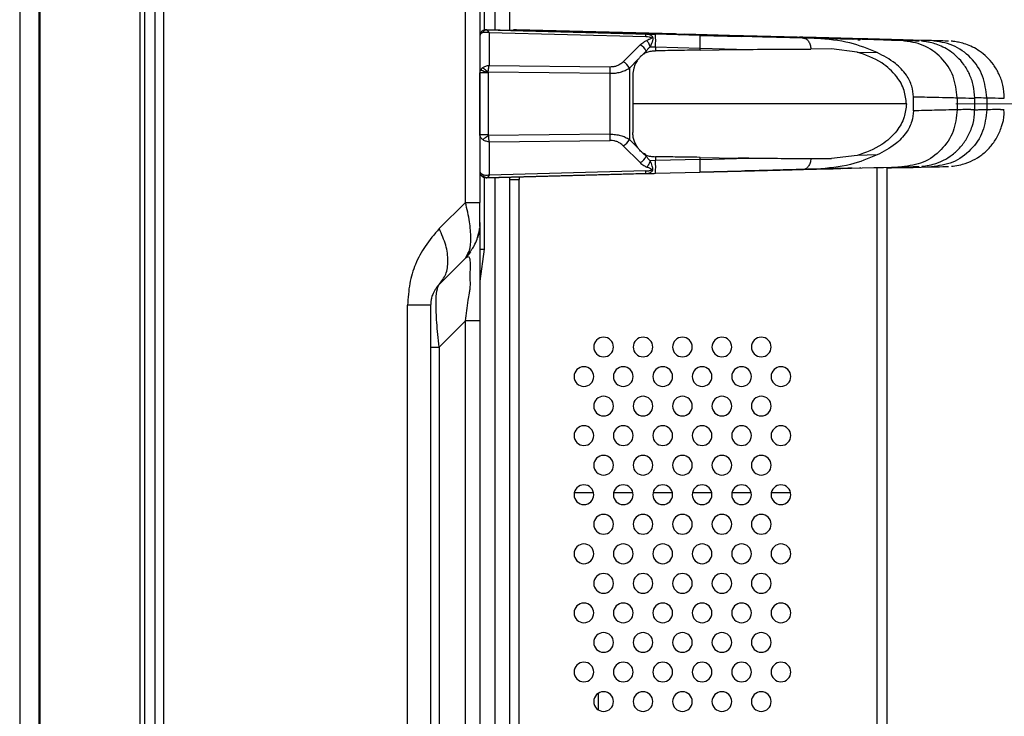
# Model space of a CAD drawing. Header units: millimetres. Extents: x 0 to 1118, y 0 to 864.
# Tile 52 of 256: x 528 to 548, y 469 to 483. Entities that reach past the tile are written whole.
import ezdxf

# ---------------------------------------------------------------- set-up
doc = ezdxf.new("R2010")
doc.units = ezdxf.units.MM
doc.styles.add('SLDTEXTSTYLE3', font='TXT', dxfattribs={"width": 0.75})
doc.dimstyles.new('SLDDIMSTYLE0', dxfattribs={"dimtxt": 4.7625, "dimasz": 3.556, "dimexe": 0, "dimexo": 0.0625, "dimgap": 1.190625, "dimtad": 1, "dimlfac": 5, "dimrnd": 1e-09, "dimzin": 12, "dimdsep": 46, "dimtxsty": 'SLDTEXTSTYLE3', "dimsah": 1, "dimcen": 0.09, "dimadec": 0, "dimazin": 3, "dimtfac": 1, "dimtofl": 0, "dimtmove": 0, "dimatfit": 3, "dimfxl": 1, "dimfrac": 2, "dimtolj": 1, "dimtzin": 12, "dimarcsym": 0})

# ---------------------------------------------------------------- blocks, each defined once
blk = doc.blocks.new('_D_11')
at = {"color": 7, "linetype": 'Continuous', "lineweight": 0}
for p, q in [((547.234, 481.059), (567.714, 481.059)), ((566.714, 350.065), (566.714, 481.059)), ((537.068, 350.065), (567.714, 350.065))]:
    blk.add_line(p, q, dxfattribs=at)
at = {"color": 7, "linetype": 'Continuous', "lineweight": 18}
for points in [[(566.714, 481.059), (566.333, 477.503), (567.095, 477.503)], [(566.714, 350.065), (567.095, 353.621), (566.333, 353.621)]]:
    blk.add_solid(points, dxfattribs=at)
at = {"color": 7, "linetype": 'Continuous', "lineweight": 18, "insert": (560.574, 409.559), "char_height": 4.7625, "attachment_point": 1, "rotation": 90, "style": 'SLDTEXTSTYLE3'}
blk.add_mtext('654.97', dxfattribs=at)

msp = doc.modelspace()

# ---------------------------------------------------------------- linework, layer by layer
at = {"color": 7, "linetype": 'Continuous', "lineweight": 25}
for p, q in [((530.9767, 542.3522), (530.9767, 351.965)), ((528.2367, 540.5322), (528.2367, 353.785)), ((528.2484, 353.785), (528.2484, 540.5322)), ((528.625, 540.5322), (528.625, 353.785)), ((528.6533, 353.785), (528.6533, 540.5322)), ((530.6767, 540.5322), (530.6767, 353.785)), ((530.7767, 353.785), (530.7767, 540.5322)), ((538.1767, 533.7209), (538.1767, 482.5488)), ((537.2838, 479.053), (537.2838, 482.9761)), ((537.5767, 482.9761), (537.5767, 479.053)), ((537.7012, 482.5593), (537.6821, 482.5595)), ((537.6998, 482.5613), (540.992, 482.4751)), ((540.9453, 482.4763), (537.7185, 482.5608)), ((537.7614, 482.507), (537.7615, 481.8312)), ((537.7614, 482.507), (540.9453, 482.4236)), ((538.2571, 482.554), (538.2448, 482.5471)), ((538.3012, 482.5593), (538.2821, 482.5595)), ((538.2998, 482.5613), (541.592, 482.4751)), ((541.5453, 482.4763), (538.3185, 482.5608)), ((542.0422, 482.4476), (541.1371, 482.4713)), ((542.6422, 482.4476), (541.7371, 482.4713)), ((542.0422, 482.4476), (542.8829, 482.4256)), ((542.6422, 482.4476), (543.4829, 482.4256)), ((544.4055, 482.3857), (544.1454, 482.3925)), ((545.0055, 482.3857), (544.7454, 482.3925)), ((545.1493, 482.3663), (545.0055, 482.3857)), ((540.8288, 482.2531), (540.4867, 481.9108)), ((541.0345, 482.2168), (541.1404, 482.2114)), ((541.1404, 482.2114), (541.1404, 482.1337)), ((541.1404, 482.2114), (542.0454, 482.1877)), ((542.0454, 482.1472), (542.0454, 482.1877)), ((542.0454, 482.1877), (543.0364, 482.1634)), ((545.2993, 482.3623), (544.9421, 482.3717)), ((545.2915, 482.347), (545.2467, 482.3531)), ((545.2993, 482.3623), (545.2862, 482.3627)), ((545.8993, 482.3623), (545.5421, 482.3717)), ((545.8993, 482.3623), (545.8862, 482.3627)), ((546.4896, 482.3312), (546.4862, 482.3313)), ((547.0896, 482.3312), (547.0862, 482.3313)), ((540.8865, 482.0586), (540.9537, 482.1259)), ((540.9537, 482.1004), (540.9537, 482.1259)), ((542.0454, 482.1472), (542.8192, 482.1623)), ((542.8192, 482.1623), (543.0364, 482.1634)), ((544.7118, 482.1722), (544.2935, 482.17)), ((545.2309, 482.1081), (544.7118, 482.1722)), ((545.2309, 482.1081), (545.6368, 482.0975)), ((540.223, 481.8045), (537.7615, 481.8312)), ((540.6116, 481.7836), (540.7823, 481.9544)), ((540.6116, 481.7836), (540.6116, 480.3335)), ((537.5767, 480.4337), (537.5767, 481.6834)), ((537.7409, 481.6834), (537.7409, 480.4337)), ((537.7471, 481.7041), (540.223, 481.6772)), ((540.223, 480.4399), (540.223, 481.6772)), ((540.68, 481.6426), (540.68, 480.4746)), ((546.3737, 480.9156), (546.3737, 481.2015)), ((547.2635, 481.1808), (547.2635, 480.9363)), ((547.6193, 480.9455), (547.6193, 481.1813)), ((547.8635, 481.1808), (547.8635, 480.9363)), ((546.2337, 481.0586), (540.68, 481.0586)), ((547.5414, 480.9446), (547.6081, 480.9446)), ((547.6081, 480.9454), (547.6164, 480.9454)), ((547.6164, 480.9455), (547.6183, 480.9455)), ((547.6193, 480.9358), (547.6193, 480.9455)), ((548.1414, 480.9446), (548.2081, 480.9446)), ((548.2081, 480.9454), (548.2164, 480.9454)), ((548.2164, 480.9455), (548.2183, 480.9455)), ((540.223, 480.4399), (537.7471, 480.4131)), ((537.7615, 480.2859), (537.7614, 479.6101)), ((537.7615, 480.2859), (540.223, 480.3126)), ((540.4867, 480.2063), (540.8288, 479.864)), ((540.7823, 480.1628), (540.6116, 480.3335)), ((540.9537, 479.9913), (540.8865, 480.0585)), ((540.9537, 479.9913), (540.9537, 480.0167)), ((541.1404, 479.9834), (541.1404, 479.9057)), ((545.2309, 480.009), (544.7118, 479.9449)), ((545.6368, 480.0196), (545.2309, 480.009)), ((541.1404, 479.9057), (541.0345, 479.9003)), ((542.0454, 479.9294), (541.1404, 479.9057)), ((542.0454, 479.9699), (542.8192, 479.9548)), ((542.0454, 479.9294), (542.0454, 479.9699)), ((542.0454, 479.9294), (543.0364, 479.9537)), ((543.0364, 479.9537), (542.8192, 479.9548)), ((544.2935, 479.9471), (544.7118, 479.9449)), ((546.4862, 479.7859), (546.4896, 479.7859)), ((547.0862, 479.7859), (547.0896, 479.7859)), ((540.9921, 479.642), (537.7107, 479.5561)), ((537.7185, 479.5563), (540.9453, 479.6408)), ((540.9453, 479.6935), (537.7614, 479.6101)), ((541.1371, 479.6458), (542.0422, 479.6695)), ((542.8829, 479.6915), (542.0422, 479.6695)), ((544.1453, 479.7246), (544.4055, 479.7314)), ((544.9421, 479.7454), (545.2993, 479.7548)), ((545.2993, 479.7548), (545.2861, 479.7544)), ((545.8367, 479.7688), (545.8367, 352.9062)), ((545.8993, 479.7548), (545.8861, 479.7544)), ((537.66, 479.564), (537.6826, 479.5639)), ((538.1767, 479.5683), (538.1767, 430.1986)), ((538.1767, 479.5186), (538.3767, 479.5186)), ((538.3767, 479.5735), (538.3767, 479.5186)), ((538.3767, 430.5986), (538.3767, 479.5186)), ((537.2838, 479.053), (536.7521, 478.5224)), ((537.2838, 479.053), (537.5767, 479.053)), ((537.5767, 478.6459), (537.5767, 478.6288)), ((537.5732, 478.4939), (537.5666, 478.4873)), ((537.5732, 478.4939), (537.5666, 478.4873)), ((537.5765, 478.51), (537.5767, 478.511)), ((537.2838, 477.9217), (537.323, 477.9989)), ((537.5767, 478.1062), (537.5824, 478.1062)), ((536.7524, 477.3903), (537.2838, 477.9217)), ((536.1081, 435.2071), (536.1081, 476.966)), ((536.5767, 476.966), (536.5767, 435.2071)), ((536.7524, 476.1175), (537.2838, 476.6489)), ((537.2838, 435.5242), (537.2838, 476.6489)), ((537.5767, 476.6489), (537.5767, 435.5242)), ((536.5767, 476.1175), (536.7524, 476.1175)), ((536.7524, 476.1175), (536.7524, 436.0556)), ((539.8826, 473.1586), (539.4907, 473.1586)), ((540.6826, 473.1586), (540.2907, 473.1586)), ((541.4826, 473.1586), (541.0907, 473.1586)), ((542.2826, 473.1586), (541.8907, 473.1586)), ((543.0826, 473.1586), (542.6907, 473.1586)), ((543.8826, 473.1586), (543.4907, 473.1586)), ((539.9767, 469.0856), (539.9767, 468.7515))]:
    msp.add_line(p, q, dxfattribs=at)
at = {"color": 8, "linetype": 'Continuous', "lineweight": 25}
for p, q in [((531.1524, 539.1794), (531.1524, 361.1578)), ((537.8838, 482.5565), (537.8838, 533.7209)), ((537.6645, 483.9229), (537.6645, 482.557)), ((542.6439, 482.4377), (542.6422, 482.4476)), ((547.6183, 480.9455), (547.6193, 480.9455)), ((548.2183, 480.9455), (548.2193, 480.9455)), ((537.6328, 479.6147), (537.5932, 479.641)), ((545.6367, 352.9062), (545.6367, 479.7636)), ((537.6645, 479.5601), (537.6645, 478.1062)), ((537.8838, 430.1986), (537.8838, 479.5606)), ((537.6645, 478.1062), (537.5767, 477.4571))]:
    msp.add_line(p, q, dxfattribs=at)
at = {"color": 7, "linetype": 'Continuous', "lineweight": 25, "flags": 128}
for points in [[(537.6566, 482.5545), (537.676, 482.5596), (537.6774, 482.5598)], [(538.2566, 482.5545), (538.276, 482.5596), (538.2774, 482.5598)], [(544.1454, 482.3925), (543.9125, 482.3986), (543.6681, 482.405), (543.4136, 482.4117), (543.1505, 482.4186), (542.8803, 482.4257), (542.6044, 482.4329), (542.3245, 482.4402), (542.0422, 482.4476)], [(544.7454, 482.3925), (544.5125, 482.3986), (544.2681, 482.405), (544.0136, 482.4117), (543.7505, 482.4186), (543.4803, 482.4257), (543.2044, 482.4329), (542.9245, 482.4402), (542.6422, 482.4476)], [(546.1402, 482.3403), (546.0557, 482.3425), (545.9319, 482.3458), (545.7694, 482.35), (545.5689, 482.3553), (545.3312, 482.3615), (545.0573, 482.3687), (544.7483, 482.3768), (544.4055, 482.3857)], [(546.7402, 482.3403), (546.6557, 482.3425), (546.5319, 482.3458), (546.3694, 482.35), (546.1689, 482.3553), (545.9312, 482.3615), (545.6573, 482.3687), (545.3483, 482.3768), (545.0055, 482.3857)], [(546.4896, 482.3312), (546.4891, 482.3312), (546.4789, 482.3314), (546.4554, 482.3321), (546.4187, 482.333), (546.3688, 482.3343), (546.3058, 482.336), (546.2296, 482.338), (546.1402, 482.3403)], [(547.0896, 482.3312), (547.0891, 482.3312), (547.0789, 482.3314), (547.0554, 482.3321), (547.0187, 482.333), (546.9688, 482.3343), (546.9058, 482.336), (546.8296, 482.338), (546.7402, 482.3403)], [(546.1402, 479.7768), (546.2296, 479.7791), (546.3058, 479.7811), (546.3688, 479.7828), (546.4187, 479.7841), (546.4554, 479.7851), (546.4789, 479.7857), (546.4891, 479.7859), (546.4896, 479.7859)], [(546.7402, 479.7768), (546.8296, 479.7791), (546.9058, 479.7811), (546.9688, 479.7828), (547.0187, 479.7841), (547.0554, 479.7851), (547.0789, 479.7857), (547.0891, 479.7859), (547.0896, 479.7859)], [(537.6201, 479.5834), (537.6129, 479.5898), (537.6005, 479.604)], [(542.0422, 479.6695), (542.3245, 479.6769), (542.6044, 479.6842), (542.8802, 479.6914), (543.1505, 479.6985), (543.4136, 479.7054), (543.6681, 479.7121), (543.9124, 479.7185), (544.1453, 479.7246)], [(544.4055, 479.7314), (544.7483, 479.7403), (545.0573, 479.7484), (545.3312, 479.7556), (545.5689, 479.7618), (545.7694, 479.7671), (545.9319, 479.7713), (546.0557, 479.7746), (546.1402, 479.7768)], [(545.8367, 479.7531), (545.9312, 479.7556), (546.1689, 479.7618), (546.3694, 479.7671), (546.5319, 479.7713), (546.6557, 479.7746), (546.7402, 479.7768)], [(537.2838, 477.9217), (537.3497, 477.9944), (537.3926, 478.0507)]]:
    msp.add_lwpolyline(points, dxfattribs=at)
at = {"color": 8, "linetype": 'Continuous', "lineweight": 25, "flags": 128}
msp.add_lwpolyline([(541.7371, 482.4713), (541.739, 482.4663), (541.7402, 482.4555)], dxfattribs=at)
at = {"color": 7, "linetype": 'Continuous', "lineweight": 25}
for centre, radius, start, end in [((537.6967, 482.4414), 0.12, 147.18766, 179.99971), ((539.4525, 482.3204), 1.6914, 356.30458, 5.11833), ((540.6949, 481.9968), 0.2892, 26.51379, 62.42198), ((535.072, 481.7408), 5.1514, 359.29248, 0.70808), ((540.3528, 481.6545), 0.2892, 26.51329, 62.422), ((535.072, 480.3763), 5.1514, 359.29192, 0.70752), ((540.3528, 480.4626), 0.2892, 297.578, 333.48673), ((540.6949, 480.1204), 0.2892, 297.57855, 333.48459), ((539.4525, 479.7967), 1.6914, 354.88168, 3.69541), ((537.6967, 479.6757), 0.12, 180.00028, 212.14517), ((540.2278, 479.6671), 0.718, 357.89676, 2.10326), ((536.5767, 478.6288), 1, 343.50743, 354.67818), ((540.0867, 476.1186), 0.2, 90, 270), ((540.0867, 476.1186), 0.2, 270, 90), ((540.8867, 476.1186), 0.2, 90, 270), ((540.8867, 476.1186), 0.2, 270, 90), ((541.6867, 476.1186), 0.2, 90, 270), ((541.6867, 476.1186), 0.2, 270, 90), ((542.4867, 476.1186), 0.2, 90, 270), ((542.4867, 476.1186), 0.2, 270, 90), ((543.2867, 476.1186), 0.2, 90, 270), ((543.2867, 476.1186), 0.2, 270, 90), ((539.6867, 475.5186), 0.2, 90, 270), ((539.6867, 475.5186), 0.2, 270, 90), ((540.4867, 475.5186), 0.2, 90, 270), ((540.4867, 475.5186), 0.2, 270, 90), ((541.2867, 475.5186), 0.2, 90, 270), ((541.2867, 475.5186), 0.2, 270, 90), ((542.0867, 475.5186), 0.2, 90, 270), ((542.0867, 475.5186), 0.2, 270, 90), ((542.8867, 475.5186), 0.2, 90, 270), ((542.8867, 475.5186), 0.2, 270, 90), ((543.6867, 475.5186), 0.2, 90, 270), ((543.6867, 475.5186), 0.2, 270, 90), ((540.0867, 474.9186), 0.2, 90, 270), ((540.0867, 474.9186), 0.2, 270, 90), ((540.8867, 474.9186), 0.2, 90, 270), ((540.8867, 474.9186), 0.2, 270, 90), ((541.6867, 474.9186), 0.2, 90, 270), ((541.6867, 474.9186), 0.2, 270, 90), ((542.4867, 474.9186), 0.2, 90, 270), ((542.4867, 474.9186), 0.2, 270, 90), ((543.2867, 474.9186), 0.2, 90, 270), ((543.2867, 474.9186), 0.2, 270, 90), ((539.6867, 474.3186), 0.2, 90, 270), ((539.6867, 474.3186), 0.2, 270, 90), ((540.4867, 474.3186), 0.2, 90, 270), ((540.4867, 474.3186), 0.2, 270, 90), ((541.2867, 474.3186), 0.2, 90, 270), ((541.2867, 474.3186), 0.2, 270, 90), ((542.0867, 474.3186), 0.2, 90, 270), ((542.0867, 474.3186), 0.2, 270, 90), ((542.8867, 474.3186), 0.2, 90, 270), ((542.8867, 474.3186), 0.2, 270, 90), ((543.6867, 474.3186), 0.2, 90, 270), ((543.6867, 474.3186), 0.2, 270, 90), ((540.0867, 473.7186), 0.2, 90, 270), ((540.0867, 473.7186), 0.2, 270, 90), ((540.8867, 473.7186), 0.2, 90, 270), ((540.8867, 473.7186), 0.2, 270, 90), ((541.6867, 473.7186), 0.2, 90, 270), ((541.6867, 473.7186), 0.2, 270, 90), ((542.4867, 473.7186), 0.2, 90, 270), ((542.4867, 473.7186), 0.2, 270, 90), ((543.2867, 473.7186), 0.2, 90, 270), ((543.2867, 473.7186), 0.2, 270, 90), ((539.6867, 473.1186), 0.2, 90, 270), ((539.6867, 473.1186), 0.2, 270, 90), ((540.4867, 473.1186), 0.2, 90, 270), ((540.4867, 473.1186), 0.2, 270, 90), ((541.2867, 473.1186), 0.2, 90, 270), ((541.2867, 473.1186), 0.2, 270, 90), ((542.0867, 473.1186), 0.2, 90, 270), ((542.0867, 473.1186), 0.2, 270, 90), ((542.8867, 473.1186), 0.2, 90, 270), ((542.8867, 473.1186), 0.2, 270, 90), ((543.6867, 473.1186), 0.2, 90, 270), ((543.6867, 473.1186), 0.2, 270, 90), ((540.0867, 472.5186), 0.2, 90, 270), ((540.0867, 472.5186), 0.2, 270, 90), ((540.8867, 472.5186), 0.2, 90, 270), ((540.8867, 472.5186), 0.2, 270, 90), ((541.6867, 472.5186), 0.2, 90, 270), ((541.6867, 472.5186), 0.2, 270, 90), ((542.4867, 472.5186), 0.2, 90, 270), ((542.4867, 472.5186), 0.2, 270, 90), ((543.2867, 472.5186), 0.2, 90, 270), ((543.2867, 472.5186), 0.2, 270, 90), ((539.6867, 471.9186), 0.2, 90, 270), ((539.6867, 471.9186), 0.2, 270, 90), ((540.4867, 471.9186), 0.2, 90, 270), ((540.4867, 471.9186), 0.2, 270, 90), ((541.2867, 471.9186), 0.2, 90, 270), ((541.2867, 471.9186), 0.2, 270, 90), ((542.0867, 471.9186), 0.2, 90, 270), ((542.0867, 471.9186), 0.2, 270, 90), ((542.8867, 471.9186), 0.2, 90, 270), ((542.8867, 471.9186), 0.2, 270, 90), ((543.6867, 471.9186), 0.2, 90, 270), ((543.6867, 471.9186), 0.2, 270, 90), ((540.0867, 471.3186), 0.2, 90, 270), ((540.0867, 471.3186), 0.2, 270, 90), ((540.8867, 471.3186), 0.2, 90, 270), ((540.8867, 471.3186), 0.2, 270, 90), ((541.6867, 471.3186), 0.2, 90, 270), ((541.6867, 471.3186), 0.2, 270, 90), ((542.4867, 471.3186), 0.2, 90, 270), ((542.4867, 471.3186), 0.2, 270, 90), ((543.2867, 471.3186), 0.2, 90, 270), ((543.2867, 471.3186), 0.2, 270, 90), ((539.6867, 470.7186), 0.2, 90, 270), ((539.6867, 470.7186), 0.2, 270, 90), ((540.4867, 470.7186), 0.2, 90, 270), ((540.4867, 470.7186), 0.2, 270, 90), ((541.2867, 470.7186), 0.2, 90, 270), ((541.2867, 470.7186), 0.2, 270, 90), ((542.0867, 470.7186), 0.2, 90, 270), ((542.0867, 470.7186), 0.2, 270, 90), ((542.8867, 470.7186), 0.2, 90, 270), ((542.8867, 470.7186), 0.2, 270, 90), ((543.6867, 470.7186), 0.2, 90, 270), ((543.6867, 470.7186), 0.2, 270, 90), ((540.0867, 470.1186), 0.2, 90, 270), ((540.0867, 470.1186), 0.2, 270, 90), ((540.8867, 470.1186), 0.2, 90, 270), ((540.8867, 470.1186), 0.2, 270, 90), ((541.6867, 470.1186), 0.2, 90, 270), ((541.6867, 470.1186), 0.2, 270, 90), ((542.4867, 470.1186), 0.2, 90, 270), ((542.4867, 470.1186), 0.2, 270, 90), ((543.2867, 470.1186), 0.2, 90, 270), ((543.2867, 470.1186), 0.2, 270, 90), ((539.6867, 469.5186), 0.2, 90, 270), ((539.6867, 469.5186), 0.2, 270, 90), ((540.4867, 469.5186), 0.2, 90, 270), ((540.4867, 469.5186), 0.2, 270, 90), ((541.2867, 469.5186), 0.2, 90, 270), ((541.2867, 469.5186), 0.2, 270, 90), ((542.0867, 469.5186), 0.2, 90, 270), ((542.0867, 469.5186), 0.2, 270, 90), ((542.8867, 469.5186), 0.2, 90, 270), ((542.8867, 469.5186), 0.2, 270, 90), ((543.6867, 469.5186), 0.2, 90, 270), ((543.6867, 469.5186), 0.2, 270, 90), ((540.0867, 468.9186), 0.2, 90, 270), ((540.0867, 468.9186), 0.2, 270, 90), ((540.8867, 468.9186), 0.2, 90, 270), ((540.8867, 468.9186), 0.2, 270, 90), ((541.6867, 468.9186), 0.2, 90, 270), ((541.6867, 468.9186), 0.2, 270, 90), ((542.4867, 468.9186), 0.2, 90, 270), ((542.4867, 468.9186), 0.2, 270, 90), ((543.2867, 468.9186), 0.2, 90, 270), ((543.2867, 468.9186), 0.2, 270, 90)]:
    msp.add_arc(centre, radius, start, end, dxfattribs=at)
for points, knots in [([(537.6328, 482.5025), (537.6168, 482.4937), (537.5844, 482.476), (537.5793, 482.453), (537.5767, 482.4414)], [0, 0, 0, 0, 0.4946139, 1, 1, 1, 1]), ([(537.6571, 482.554), (537.6458, 482.5486), (537.623, 482.5377), (537.5978, 482.509), (537.5828, 482.4785), (537.581, 482.4579), (537.5803, 482.4497)], [0, 0, 0, 0, 0.273387, 0.5513693, 0.8203416, 1, 1, 1, 1]), ([(537.6328, 482.5025), (537.6516, 482.5083), (537.69, 482.5201), (537.7373, 482.5114), (537.7614, 482.507)], [0, 0, 0, 0, 0.49032836, 1, 1, 1, 1]), ([(537.6781, 482.5599), (537.6705, 482.5583), (537.6546, 482.5548), (537.6454, 482.547), (537.6407, 482.543)], [0, 0, 0, 0, 0.4770863, 1, 1, 1, 1]), ([(537.7185, 482.5608), (537.71, 482.5607), (537.6991, 482.5606), (537.6892, 482.5554), (537.6869, 482.5543)], [0, 0, 0, 0, 0.77653389, 1, 1, 1, 1]), ([(537.7185, 482.5608), (537.7125, 482.561), (537.7039, 482.5612), (537.7025, 482.5613), (537.702, 482.5613)], [0, 0, 0, 0, 0.7084788, 1, 1, 1, 1]), ([(537.7614, 482.507), (537.7536, 482.5224), (537.7381, 482.5528), (537.725, 482.5582), (537.7185, 482.5608)], [0, 0, 0, 0, 0.5045981, 1, 1, 1, 1]), ([(538.2781, 482.5599), (538.2704, 482.5583), (538.2573, 482.5556), (538.2497, 482.5495), (538.2466, 482.547)], [0, 0, 0, 0, 0.5899012, 1, 1, 1, 1]), ([(538.3185, 482.5608), (538.31, 482.5607), (538.2991, 482.5606), (538.2892, 482.5554), (538.2869, 482.5543)], [0, 0, 0, 0, 0.77653389, 1, 1, 1, 1]), ([(538.3185, 482.5608), (538.3125, 482.561), (538.3039, 482.5612), (538.3025, 482.5613), (538.302, 482.5613)], [0, 0, 0, 0, 0.7084788, 1, 1, 1, 1]), ([(540.9453, 482.4763), (540.9563, 482.4756), (540.993, 482.4733), (541.0404, 482.4586), (541.07, 482.4312), (541.0869, 482.4066), (541.0883, 482.3761), (541.0732, 482.3164), (541.0511, 482.2595), (541.0345, 482.2168)], [0, 0, 0, 0, 0.0891305, 0.2992381, 0.4010879, 0.484085, 0.5748444, 0.6815104, 1, 1, 1, 1]), ([(540.9453, 482.4763), (540.9801, 482.4754), (541.0422, 482.4738), (541.1082, 482.4721), (541.1371, 482.4713)], [0, 0, 0, 0, 0.5604586, 1, 1, 1, 1]), ([(540.9453, 482.4236), (540.968, 482.4223), (541.0013, 482.4203), (541.0383, 482.4121), (541.0539, 482.4059), (541.0597, 482.4014), (541.0614, 482.3986), (541.0615, 482.3963), (541.061, 482.3938), (541.0576, 482.3891), (541.0449, 482.3806), (541.0252, 482.3713), (540.9959, 482.3584), (540.9757, 482.3497), (540.9627, 482.344)], [0, 0, 0, 0, 0.2669413, 0.3928885, 0.4518068, 0.4732511, 0.4912886, 0.501027, 0.5111551, 0.5341135, 0.5883242, 0.717557, 0.8179894, 1, 1, 1, 1]), ([(541.5453, 482.4763), (541.5801, 482.4754), (541.6422, 482.4738), (541.7082, 482.4721), (541.7371, 482.4713)], [0, 0, 0, 0, 0.5604586, 1, 1, 1, 1]), ([(545.1301, 482.3668), (545.0752, 482.3682), (544.9366, 482.3718), (544.525, 482.3826), (544.0061, 482.3962), (543.4603, 482.4105), (543.0754, 482.4206), (542.8829, 482.4256)], [0, 0, 0, 0, 0.1629898, 0.411816, 0.6076429, 0.8037524, 1, 1, 1, 1]), ([(545.7301, 482.3668), (545.6753, 482.3682), (545.5367, 482.3718), (545.1245, 482.3826), (544.61, 482.3961), (544.2447, 482.4057), (544.0634, 482.4104)], [0, 0, 0, 0, 0.20353512, 0.51425921, 0.75880003, 1, 1, 1, 1]), ([(545.6368, 482.0975), (545.4572, 482.1719), (545.0785, 482.3288), (544.6374, 482.3661), (544.4055, 482.3857)], [0, 0, 0, 0, 0.4744237, 1, 1, 1, 1]), ([(540.8288, 482.2531), (540.8514, 482.2736), (540.8899, 482.3086), (540.9415, 482.3337), (540.9627, 482.344)], [0, 0, 0, 0, 0.587315, 1, 1, 1, 1]), ([(540.9537, 482.1259), (540.9662, 482.1451), (540.9882, 482.1788), (541.0206, 482.2054), (541.0345, 482.2168)], [0, 0, 0, 0, 0.5719937, 1, 1, 1, 1]), ([(541.0345, 482.2168), (541.03, 482.2285), (541.0209, 482.2524), (541.0033, 482.2868), (540.9837, 482.3186), (540.9697, 482.3356), (540.9627, 482.344)], [0, 0, 0, 0, 0.2435125, 0.4951687, 0.7493256, 1, 1, 1, 1]), ([(547.6189, 481.1721), (547.6132, 481.2604), (547.6023, 481.4295), (547.5192, 481.6603), (547.4062, 481.8531), (547.2712, 482.0077), (547.1264, 482.1261), (546.9812, 482.2116), (546.8446, 482.2686), (546.7244, 482.3028), (546.6275, 482.3201), (546.569, 482.327), (546.5434, 482.3284), (546.541, 482.3286)], [0, 0, 0, 0, 0.1520258, 0.2912407, 0.4187986, 0.5361376, 0.6435243, 0.7405071, 0.8260256, 0.8984511, 0.9557301, 0.9959512, 1, 1, 1, 1]), ([(548.2189, 481.1721), (548.2132, 481.2604), (548.2023, 481.4295), (548.1192, 481.6603), (548.0062, 481.8531), (547.8712, 482.0077), (547.7264, 482.1261), (547.5812, 482.2116), (547.4446, 482.2686), (547.3244, 482.3028), (547.2275, 482.3201), (547.169, 482.327), (547.1434, 482.3284), (547.141, 482.3286)], [0, 0, 0, 0, 0.15202576, 0.29124067, 0.4187986, 0.53613756, 0.64352429, 0.74050711, 0.82602565, 0.89845109, 0.95573006, 0.99595122, 1, 1, 1, 1]), ([(540.8865, 482.0586), (540.8648, 482.0413), (540.8275, 482.0115), (540.7956, 481.9712), (540.7823, 481.9544)], [0, 0, 0, 0, 0.58109318, 1, 1, 1, 1]), ([(540.9537, 482.1004), (540.9406, 482.0933), (540.9178, 482.0809), (540.8959, 482.0653), (540.8865, 482.0586)], [0, 0, 0, 0, 0.57036591, 1, 1, 1, 1]), ([(540.9537, 482.1004), (540.978, 482.1096), (541.0159, 482.1239), (541.083, 482.1317), (541.1208, 482.133), (541.1404, 482.1337)], [0, 0, 0, 0, 0.4643614, 0.7227719, 1, 1, 1, 1]), ([(542.0454, 482.1472), (541.8765, 482.1449), (541.5748, 482.1407), (541.2731, 482.1358), (541.1404, 482.1337)], [0, 0, 0, 0, 0.56, 1, 1, 1, 1]), ([(543.0364, 482.1634), (543.2723, 482.1647), (543.7195, 482.167), (544.1093, 482.1691), (544.2934, 482.17)], [0, 0, 0, 0, 0.5274762, 1, 1, 1, 1]), ([(546.2337, 481.0586), (546.2232, 481.1502), (546.1999, 481.3546), (546.0206, 481.6539), (545.6973, 481.9454), (545.4029, 482.0481), (545.2309, 482.1081)], [0, 0, 0, 0, 0.1569276, 0.3499491, 0.6202496, 1, 1, 1, 1]), ([(546.3737, 481.2015), (546.3669, 481.2736), (546.3518, 481.434), (546.2216, 481.6751), (545.9834, 481.9203), (545.7646, 482.0321), (545.6368, 482.0975)], [0, 0, 0, 0, 0.15830506, 0.35231664, 0.621588, 1, 1, 1, 1]), ([(537.6328, 481.7861), (537.6227, 481.7776), (537.6076, 481.7647), (537.5975, 481.7494), (537.5941, 481.7442)], [0, 0, 0, 0, 0.664426, 1, 1, 1, 1]), ([(537.7615, 481.8312), (537.7484, 481.8298), (537.7231, 481.827), (537.6774, 481.8138), (537.6502, 481.7969), (537.6328, 481.7861)], [0, 0, 0, 0, 0.27880162, 0.53871627, 1, 1, 1, 1]), ([(537.6328, 481.7861), (537.6393, 481.7816), (537.6526, 481.7723), (537.681, 481.752), (537.7132, 481.7288), (537.7359, 481.7122), (537.7471, 481.7041)], [0, 0, 0, 0, 0.2455811, 0.4999506, 0.7543462, 1, 1, 1, 1]), ([(537.7471, 481.7041), (537.7492, 481.726), (537.7526, 481.7602), (537.7574, 481.8026), (537.7601, 481.8215), (537.7615, 481.8312)], [0, 0, 0, 0, 0.4653675, 0.7243247, 1, 1, 1, 1]), ([(540.4867, 481.9108), (540.4657, 481.8931), (540.4281, 481.8614), (540.3619, 481.8269), (540.2933, 481.8085), (540.2466, 481.8058), (540.223, 481.8045)], [0, 0, 0, 0, 0.3113435, 0.5586779, 0.7772204, 1, 1, 1, 1]), ([(540.223, 481.6772), (540.2579, 481.6782), (540.3286, 481.6803), (540.4313, 481.701), (540.5299, 481.7344), (540.5837, 481.7668), (540.6116, 481.7836)], [0, 0, 0, 0, 0.2317736, 0.4694728, 0.7245623, 1, 1, 1, 1]), ([(540.7823, 481.9544), (540.7642, 481.927), (540.7303, 481.8755), (540.6901, 481.7703), (540.6837, 481.6898), (540.68, 481.6426)], [0, 0, 0, 0, 0.31956644, 0.60085994, 1, 1, 1, 1]), ([(537.5941, 481.7442), (537.5992, 481.7426), (537.6089, 481.7396), (537.6387, 481.73), (537.6775, 481.7173), (537.7162, 481.7045), (537.736, 481.6979), (537.7428, 481.6956)], [0, 0, 0, 0, 0.2053152, 0.3936133, 0.6958457, 0.894705, 1, 1, 1, 1]), ([(537.7409, 481.6834), (537.741, 481.6857), (537.7411, 481.6899), (537.7423, 481.6938), (537.7428, 481.6956)], [0, 0, 0, 0, 0.5646057, 1, 1, 1, 1]), ([(537.7471, 481.7041), (537.7461, 481.7026), (537.7444, 481.6999), (537.7433, 481.6969), (537.7428, 481.6956)], [0, 0, 0, 0, 0.5468602, 1, 1, 1, 1]), ([(546.3737, 481.2015), (546.5257, 481.1979), (546.8223, 481.191), (547.1148, 481.1843), (547.2148, 481.1819), (547.2635, 481.1808)], [0, 0, 0, 0, 0.3504072, 0.6837412, 1, 1, 1, 1]), ([(546.2337, 481.0586), (546.2232, 480.9669), (546.1999, 480.7625), (546.0206, 480.4632), (545.6973, 480.1717), (545.4029, 480.069), (545.2309, 480.009)], [0, 0, 0, 0, 0.156936, 0.3499576, 0.6202614, 1, 1, 1, 1]), ([(546.3737, 480.9156), (546.3669, 480.8435), (546.3518, 480.6831), (546.2216, 480.4421), (545.9834, 480.1969), (545.7646, 480.085), (545.6368, 480.0196)], [0, 0, 0, 0, 0.1583049, 0.3523115, 0.6215821, 1, 1, 1, 1]), ([(547.2635, 480.9363), (547.214, 480.9352), (547.113, 480.9328), (546.819, 480.926), (546.524, 480.9191), (546.3737, 480.9156)], [0, 0, 0, 0, 0.3205553, 0.653889, 1, 1, 1, 1]), ([(546.5468, 479.7889), (546.5479, 479.789), (546.5715, 479.7905), (546.648, 479.7993), (546.7963, 479.8298), (546.9825, 479.9026), (547.1722, 480.0215), (547.3376, 480.1761), (547.4769, 480.3706), (547.5725, 480.5963), (547.6213, 480.7946), (547.6135, 480.9123), (547.6113, 480.9453)], [0, 0, 0, 0, 0.0018465, 0.0409904, 0.1334351, 0.2633552, 0.3850525, 0.519191, 0.6530077, 0.7959917, 0.9429103, 1, 1, 1, 1]), ([(547.1468, 479.7889), (547.1479, 479.789), (547.1715, 479.7905), (547.248, 479.7993), (547.3963, 479.8298), (547.5825, 479.9026), (547.7722, 480.0215), (547.9376, 480.1761), (548.0769, 480.3706), (548.1725, 480.5963), (548.2213, 480.7946), (548.2135, 480.9123), (548.2113, 480.9453)], [0, 0, 0, 0, 0.0018465, 0.0409904, 0.1334351, 0.2633552, 0.3850525, 0.519191, 0.6530077, 0.7959917, 0.9429103, 1, 1, 1, 1]), ([(547.5414, 480.9436), (547.5031, 480.9426), (547.4346, 480.9408), (547.3157, 480.9377), (547.2635, 480.9363)], [0, 0, 0, 0, 0.5599956, 1, 1, 1, 1]), ([(548.1414, 480.9436), (548.1031, 480.9426), (548.0346, 480.9408), (547.9157, 480.9377), (547.8635, 480.9363)], [0, 0, 0, 0, 0.5599956, 1, 1, 1, 1]), ([(537.6328, 480.331), (537.6183, 480.3444), (537.5955, 480.3656), (537.5794, 480.4022), (537.5776, 480.423), (537.5767, 480.4337)], [0, 0, 0, 0, 0.456264, 0.7174438, 1, 1, 1, 1]), ([(537.6328, 480.331), (537.6398, 480.3359), (537.6539, 480.3457), (537.6833, 480.3667), (537.715, 480.3896), (537.7367, 480.4055), (537.7471, 480.4131)], [0, 0, 0, 0, 0.2626864, 0.5226305, 0.7706777, 1, 1, 1, 1]), ([(537.7471, 480.4131), (537.7452, 480.4165), (537.7415, 480.4229), (537.7411, 480.4303), (537.7409, 480.4337)], [0, 0, 0, 0, 0.5334232, 1, 1, 1, 1]), ([(537.7471, 480.4131), (537.7494, 480.3893), (537.754, 480.3417), (537.7589, 480.3046), (537.7615, 480.2859)], [0, 0, 0, 0, 0.4974627, 1, 1, 1, 1]), ([(540.223, 480.4399), (540.2585, 480.4388), (540.3303, 480.4367), (540.4335, 480.4158), (540.5312, 480.3821), (540.5841, 480.3501), (540.6116, 480.3335)], [0, 0, 0, 0, 0.2355027, 0.4768466, 0.7286807, 1, 1, 1, 1]), ([(540.7823, 480.1628), (540.7529, 480.2105), (540.7106, 480.2792), (540.6837, 480.3925), (540.6812, 480.4474), (540.68, 480.4746)], [0, 0, 0, 0, 0.53474709, 0.76941514, 1, 1, 1, 1]), ([(537.7615, 480.2859), (537.7483, 480.2874), (537.7228, 480.2901), (537.6771, 480.3034), (537.6501, 480.3202), (537.6328, 480.331)], [0, 0, 0, 0, 0.2809168, 0.5415324, 1, 1, 1, 1]), ([(540.4867, 480.2063), (540.4658, 480.224), (540.428, 480.2561), (540.361, 480.2904), (540.2925, 480.3089), (540.2461, 480.3114), (540.223, 480.3126)], [0, 0, 0, 0, 0.3114576, 0.5619263, 0.7821111, 1, 1, 1, 1]), ([(540.8865, 480.0585), (540.8649, 480.0758), (540.8276, 480.1056), (540.7957, 480.1458), (540.7823, 480.1628)], [0, 0, 0, 0, 0.579677, 1, 1, 1, 1]), ([(540.9537, 480.0167), (540.9407, 480.0237), (540.9178, 480.0362), (540.8959, 480.0518), (540.8865, 480.0585)], [0, 0, 0, 0, 0.5678536, 1, 1, 1, 1]), ([(540.9537, 480.0167), (540.9661, 480.0113), (540.9909, 480.0004), (541.0371, 479.991), (541.0872, 479.9851), (541.1226, 479.984), (541.1404, 479.9834)], [0, 0, 0, 0, 0.2506509, 0.5005155, 0.7499323, 1, 1, 1, 1]), ([(541.0345, 479.9003), (541.017, 479.9151), (540.9851, 479.9422), (540.9634, 479.976), (540.9537, 479.9913)], [0, 0, 0, 0, 0.5478993, 1, 1, 1, 1]), ([(542.0454, 479.9699), (541.8765, 479.9722), (541.5748, 479.9764), (541.2731, 479.9813), (541.1404, 479.9834)], [0, 0, 0, 0, 0.56, 1, 1, 1, 1]), ([(545.6368, 480.0196), (545.4612, 479.9467), (545.0831, 479.7897), (544.6419, 479.7517), (544.4055, 479.7314)], [0, 0, 0, 0, 0.464292, 1, 1, 1, 1]), ([(540.8288, 479.864), (540.8514, 479.8434), (540.89, 479.8084), (540.9415, 479.7834), (540.9627, 479.7731)], [0, 0, 0, 0, 0.58844577, 1, 1, 1, 1]), ([(540.9453, 479.6408), (540.9622, 479.642), (540.9974, 479.6446), (541.0386, 479.6601), (541.0694, 479.6835), (541.0897, 479.7134), (541.0872, 479.7403), (541.0822, 479.7659), (541.0692, 479.8126), (541.0493, 479.8627), (541.0345, 479.9003)], [0, 0, 0, 0, 0.1336624, 0.2790766, 0.3843385, 0.4972761, 0.6109267, 0.6247838, 0.719127, 1, 1, 1, 1]), ([(541.0345, 479.9003), (541.0299, 479.8882), (541.0206, 479.8639), (541.0027, 479.8293), (540.9832, 479.7979), (540.9695, 479.7812), (540.9627, 479.7731)], [0, 0, 0, 0, 0.25062698, 0.50476808, 0.75644118, 1, 1, 1, 1]), ([(543.0364, 479.9537), (543.2599, 479.9525), (543.7073, 479.9502), (544.0979, 479.9481), (544.2935, 479.9471)], [0, 0, 0, 0, 0.4994948, 1, 1, 1, 1]), ([(537.5798, 479.6687), (537.58, 479.6639), (537.5807, 479.6512), (537.587, 479.6309), (537.5981, 479.6086), (537.6094, 479.5961), (537.6151, 479.5898)], [0, 0, 0, 0, 0.1615519, 0.4310039, 0.7123352, 1, 1, 1, 1]), ([(537.5947, 479.6313), (537.5966, 479.6238), (537.6004, 479.6089), (537.614, 479.5895), (537.6321, 479.5734), (537.6474, 479.5666), (537.655, 479.5632)], [0, 0, 0, 0, 0.2565839, 0.5117681, 0.7610394, 1, 1, 1, 1]), ([(537.7021, 479.5558), (537.6952, 479.556), (537.6807, 479.5563), (537.661, 479.5627), (537.6434, 479.5737), (537.6359, 479.5846), (537.6321, 479.5903)], [0, 0, 0, 0, 0.2251654, 0.4685468, 0.7278624, 1, 1, 1, 1]), ([(537.7614, 479.6101), (537.7374, 479.6057), (537.6901, 479.597), (537.6517, 479.6088), (537.6328, 479.6147)], [0, 0, 0, 0, 0.50745702, 1, 1, 1, 1]), ([(537.7185, 479.5563), (537.7106, 479.5568), (537.6942, 479.5578), (537.6704, 479.5692), (537.6485, 479.5878), (537.638, 479.6057), (537.6328, 479.6147)], [0, 0, 0, 0, 0.2320514, 0.4812322, 0.740284, 1, 1, 1, 1]), ([(537.7614, 479.6101), (537.7535, 479.5946), (537.738, 479.5642), (537.7249, 479.5589), (537.7185, 479.5563)], [0, 0, 0, 0, 0.511637, 1, 1, 1, 1]), ([(540.9453, 479.6935), (540.9712, 479.695), (541.0052, 479.697), (541.0422, 479.7065), (541.0559, 479.712), (541.0604, 479.7169), (541.0615, 479.7197), (541.0609, 479.723), (541.0585, 479.7264), (541.046, 479.7368), (541.0123, 479.7515), (540.9811, 479.7651), (540.9627, 479.7731)], [0, 0, 0, 0, 0.3033572, 0.3991088, 0.463486, 0.4800573, 0.4953607, 0.5103864, 0.5340811, 0.5594573, 0.7408639, 1, 1, 1, 1]), ([(540.9453, 479.6408), (540.9801, 479.6417), (541.0422, 479.6433), (541.1081, 479.645), (541.1371, 479.6458)], [0, 0, 0, 0, 0.559858, 1, 1, 1, 1]), ([(545.13, 479.7503), (545.0753, 479.7489), (544.9367, 479.7453), (544.5247, 479.7345), (544.0052, 479.7209), (543.4595, 479.7066), (543.075, 479.6965), (542.8829, 479.6915)], [0, 0, 0, 0, 0.1627811, 0.4120101, 0.6080795, 0.8041789, 1, 1, 1, 1]), ([(537.6928, 479.5597), (537.7034, 479.559), (537.7154, 479.5583), (537.7286, 479.5611), (537.7303, 479.5614)], [0, 0, 0, 0, 0.8736706, 1, 1, 1, 1]), ([(537.7028, 479.5559), (537.7035, 479.5559), (537.7051, 479.5559), (537.7137, 479.5561), (537.7185, 479.5563)], [0, 0, 0, 0, 0.43933399, 1, 1, 1, 1]), ([(537.572, 478.5649), (537.5721, 478.5871), (537.5722, 478.6314), (537.5723, 478.7538), (537.5725, 478.9008), (537.5726, 479.0054), (537.5726, 479.058)], [0, 0, 0, 0, 0.2501315, 0.4989112, 0.7479678, 1, 1, 1, 1]), ([(537.5767, 478.6288), (537.5767, 478.6149), (537.5767, 478.5892), (537.5767, 478.3552), (537.5767, 478.0239), (537.5767, 477.6275), (537.5767, 477.1711), (537.5767, 476.832), (537.5767, 476.6489)], [0, 0, 0, 0, 0.2083639, 0.3866282, 0.5480653, 0.6789263, 0.8266077, 1, 1, 1, 1]), ([(536.7521, 478.5224), (536.6523, 478.4068), (536.4693, 478.1949), (536.2612, 477.8174), (536.1377, 477.4047), (536.1181, 477.1152), (536.1081, 476.966)], [0, 0, 0, 0, 0.2920955, 0.5355421, 0.7607292, 1, 1, 1, 1]), ([(537.3274, 477.9956), (537.3755, 478.052), (537.4898, 478.1857), (537.5341, 478.3561), (537.5598, 478.4547)], [0, 0, 0, 0, 0.42108349, 1, 1, 1, 1]), ([(537.5352, 478.3437), (537.5476, 478.3897), (537.5729, 478.4837), (537.5754, 478.5018), (537.5767, 478.511)], [0, 0, 0, 0, 0.4887821, 1, 1, 1, 1]), ([(537.5367, 478.3916), (537.5449, 478.4086), (537.5607, 478.441), (537.5688, 478.5074), (537.5726, 478.539)], [0, 0, 0, 0, 0.5233376, 1, 1, 1, 1]), ([(537.2838, 476.6489), (537.3001, 476.7885), (537.3222, 476.9771), (537.3592, 477.1905), (537.3858, 477.3289), (537.3802, 477.4996), (537.3816, 477.6897), (537.3872, 477.8471), (537.3661, 477.9784), (537.3191, 477.946), (537.2838, 477.9217)], [0, 0, 0, 0, 0.190088, 0.2566568, 0.2938267, 0.3799715, 0.509089, 0.6195823, 0.7135958, 1, 1, 1, 1]), ([(536.7524, 477.3903), (536.7302, 477.3659), (536.695, 477.3272), (536.6573, 477.2685), (536.6239, 477.2033), (536.5993, 477.1359), (536.5803, 477.0501), (536.5779, 476.9937), (536.5767, 476.966)], [0, 0, 0, 0, 0.3008342, 0.4754379, 0.6147133, 0.7928601, 0.8985685, 1, 1, 1, 1]), ([(536.7524, 476.1175), (536.7331, 476.2889), (536.6966, 476.6127), (536.6822, 477.011), (536.6981, 477.2904), (536.7338, 477.356), (536.7524, 477.3903)], [0, 0, 0, 0, 0.2688662, 0.5076598, 0.7425654, 1, 1, 1, 1])]:
    msp.add_open_spline(points, degree=3, knots=knots, dxfattribs=at)
at = {"color": 8, "linetype": 'Continuous', "lineweight": 25}
for points, knots in [([(537.6869, 482.5543), (537.681, 482.5518), (537.6668, 482.5459), (537.6477, 482.528), (537.6377, 482.5109), (537.6328, 482.5025)], [0, 0, 0, 0, 0.2686776, 0.6407425, 1, 1, 1, 1]), ([(541.5453, 482.4763), (541.5564, 482.4759), (541.5841, 482.4746), (541.6076, 482.4646), (541.6216, 482.4586)], [0, 0, 0, 0, 0.4020794, 1, 1, 1, 1]), ([(544.7454, 482.3925), (544.764, 482.39), (544.7921, 482.3863), (544.8146, 482.36), (544.8222, 482.3511)], [0, 0, 0, 0, 0.6627059, 1, 1, 1, 1]), ([(547.2635, 481.1808), (547.381, 481.1777), (547.5849, 481.1724), (547.606, 481.1719), (547.6149, 481.1717)], [0, 0, 0, 0, 0.5760438, 1, 1, 1, 1]), ([(547.6173, 481.1865), (547.6447, 481.1859), (547.7684, 481.183), (547.8219, 481.1818), (547.8635, 481.1808)], [0, 0, 0, 0, 0.2216231, 1, 1, 1, 1]), ([(547.8635, 481.1808), (547.981, 481.1777), (548.1849, 481.1724), (548.206, 481.1719), (548.2149, 481.1717)], [0, 0, 0, 0, 0.5760438, 1, 1, 1, 1]), ([(547.8635, 480.9363), (547.8211, 480.9353), (547.7665, 480.9341), (547.6401, 480.9311), (547.6119, 480.9305)], [0, 0, 0, 0, 0.77649879, 1, 1, 1, 1]), ([(537.323, 477.9989), (537.3389, 478.0245), (537.3838, 478.0967), (537.3998, 478.3262), (537.3758, 478.6584), (537.3149, 478.9198), (537.2838, 479.053)], [0, 0, 0, 0, 0.1537527, 0.4329685, 0.7109293, 1, 1, 1, 1])]:
    msp.add_open_spline(points, degree=3, knots=knots, dxfattribs=at)
at = {"color": 7, "linetype": 'Continuous', "lineweight": 25}
for points in [[(540.9453, 482.4236), (540.9454, 482.4315), (540.9456, 482.4472), (540.9457, 482.4636), (540.9456, 482.4743), (540.9454, 482.4757), (540.9453, 482.4763)], [(542.0454, 482.1877), (542.0462, 482.2217), (542.0476, 482.2898), (542.0476, 482.3757), (542.0458, 482.4358), (542.0434, 482.4437), (542.0422, 482.4476)], [(544.1454, 482.3925), (544.1637, 482.3889), (544.2001, 482.3817), (544.2467, 482.3315), (544.2815, 482.2595), (544.2895, 482.1998), (544.2935, 482.17)], [(547.2635, 481.1808), (547.2467, 481.3303), (547.2133, 481.6292), (546.955, 482.0085), (546.5847, 482.2781), (546.2884, 482.3196), (546.1402, 482.3403)], [(547.8635, 481.1808), (547.8467, 481.3303), (547.8133, 481.6292), (547.555, 482.0085), (547.1847, 482.2781), (546.8884, 482.3196), (546.7402, 482.3403)], [(537.7409, 481.6834), (537.7195, 481.6834), (537.6768, 481.6834), (537.6223, 481.6834), (537.5841, 481.6834), (537.5792, 481.6834), (537.5767, 481.6834)], [(547.2635, 480.9363), (547.2467, 480.7869), (547.2133, 480.4879), (546.955, 480.1086), (546.5847, 479.839), (546.2884, 479.7975), (546.1403, 479.7768)], [(547.8635, 480.9363), (547.8467, 480.7869), (547.8133, 480.4879), (547.555, 480.1086), (547.1847, 479.839), (546.8884, 479.7975), (546.7403, 479.7768)], [(537.5767, 480.4337), (537.5792, 480.4337), (537.5841, 480.4337), (537.6223, 480.4337), (537.6768, 480.4337), (537.7195, 480.4337), (537.7409, 480.4337)], [(542.0422, 479.6695), (542.0434, 479.6734), (542.0458, 479.6813), (542.0476, 479.7414), (542.0476, 479.8273), (542.0462, 479.8954), (542.0454, 479.9294)], [(544.2935, 479.9471), (544.2895, 479.9173), (544.2815, 479.8576), (544.2467, 479.7856), (544.2001, 479.7354), (544.1637, 479.7282), (544.1454, 479.7246)], [(536.7524, 477.3903), (536.802, 477.4548), (536.9012, 477.5839), (536.9406, 477.8622), (536.9011, 478.18), (536.8018, 478.4083), (536.7521, 478.5224)], [(536.5767, 476.966), (536.5708, 476.966), (536.5589, 476.966), (536.4632, 476.966), (536.3177, 476.966), (536.178, 476.966), (536.1081, 476.966)], [(537.5767, 476.6489), (537.573, 476.6489), (537.5656, 476.6489), (537.5057, 476.6489), (537.4148, 476.6489), (537.3275, 476.6489), (537.2838, 476.6489)]]:
    msp.add_open_spline(points, degree=3, dxfattribs=at)
at = {"color": 8, "linetype": 'Continuous', "lineweight": 25}
msp.add_open_spline([(537.5824, 478.1062), (537.5874, 478.1062), (537.5973, 478.1062), (537.6254, 478.1062), (537.6515, 478.1062), (537.6645, 478.1062)], degree=3, dxfattribs=at)

# ---------------------------------------------------------------- dimensions: what is measured, and where the dimension line sits
at = {"color": 7, "linetype": 'Continuous', "lineweight": 18}
dim = msp.add_linear_dim(base=(566.7136, 481.0586), p1=(536.0681, 350.065), p2=(546.2337, 481.0586), angle=90, dimstyle='SLDDIMSTYLE0', dxfattribs=at)
dim.commit()
dim.dimension.update_dxf_attribs({"geometry": '_D_11', "text_midpoint": (566.7136, 419.2336), "dimtype": 160})

doc.saveas('drawing.dxf')
